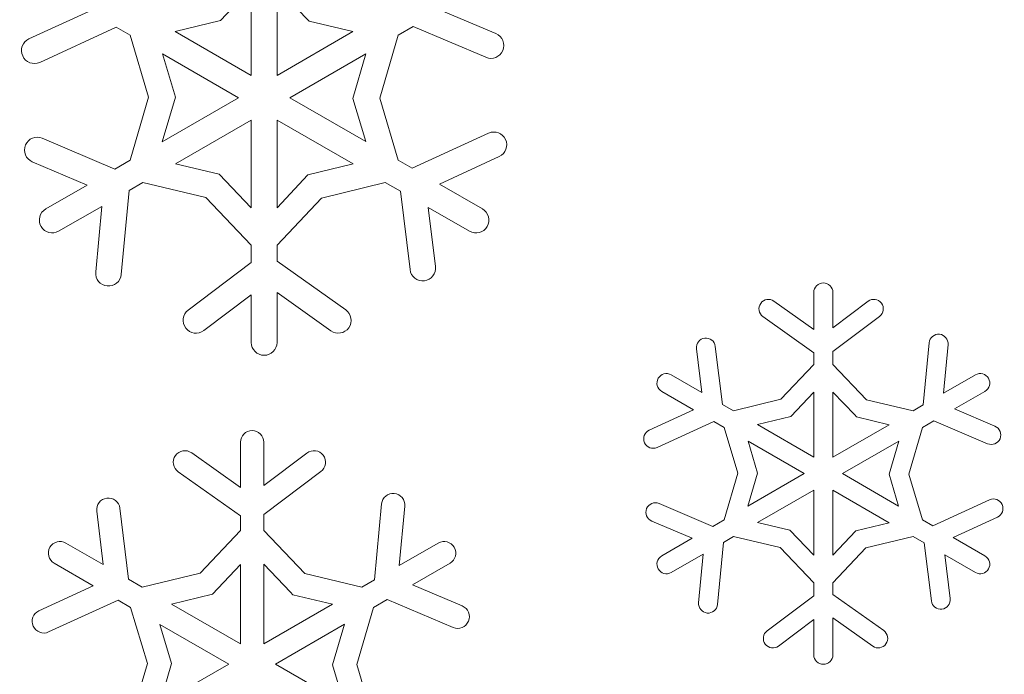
# Model space of a CAD drawing. Header units: centimetres. Extents: x -132 to 124, y -95 to 91.
# Tile 21 of 56: x -79.44 to -73.63, y 50.84 to 54.7. Entities that reach past the tile are written whole.
import ezdxf

# ---------------------------------------------------------------- set-up
doc = ezdxf.new("R2010")
doc.units = ezdxf.units.CM
doc.header["$MEASUREMENT"] = 0
doc.layers.add('Layer 1', color=7, linetype='Continuous')

msp = doc.modelspace()

# ---------------------------------------------------------------- linework, layer by layer
at = {"layer": 'Layer 1', "lineweight": 5}
for points, knots in [([(-79.38058, 54.58569), (-79.38058, 54.58569), (-79.02693, 54.74797), (-79.02693, 54.74797), (-79.02693, 54.74797), (-79.02693, 54.74797), (-79.2815, 54.89494), (-79.2815, 54.89494)], [0, 0, 0, 0, 0.3333333, 0.3333333, 0.3333333, 0.3333333, 1, 1, 1, 1]), ([(-76.7051, 54.89494), (-76.7051, 54.89494), (-76.94853, 54.75424), (-76.94853, 54.75424), (-76.94853, 54.75424), (-76.94853, 54.75424), (-76.6257, 54.6172), (-76.6257, 54.6172)], [0, 0, 0, 0, 0.3333333, 0.3333333, 0.3333333, 0.3333333, 1, 1, 1, 1]), ([(-78.5183, 54.62974), (-78.5183, 54.62974), (-78.06922, 54.37046), (-78.06922, 54.37046), (-78.06922, 54.37046), (-78.06922, 54.37046), (-78.06922, 54.88762), (-78.06922, 54.88762), (-78.06922, 54.88762), (-78.06922, 54.88762), (-78.25171, 54.69469), (-78.25171, 54.69469), (-78.25171, 54.69469), (-78.25171, 54.69469), (-78.5183, 54.62974), (-78.5183, 54.62974)], [0, 0, 0, 0, 0.2, 0.2, 0.2, 0.2, 0.4, 0.4, 0.4, 0.4, 0.6, 0.6, 0.6, 0.6, 1, 1, 1, 1]), ([(-77.91738, 54.88902), (-77.91738, 54.88902), (-77.91738, 54.37046), (-77.91738, 54.37046), (-77.91738, 54.37046), (-77.91738, 54.37046), (-77.46987, 54.62887), (-77.46987, 54.62887), (-77.46987, 54.62887), (-77.46987, 54.62887), (-77.72775, 54.69034), (-77.72775, 54.69034), (-77.72775, 54.69034), (-77.72775, 54.69034), (-77.74343, 54.7067), (-77.74343, 54.7067), (-77.74343, 54.7067), (-77.74343, 54.7067), (-77.91738, 54.88902), (-77.91738, 54.88902)], [0, 0, 0, 0, 0.1666667, 0.1666667, 0.1666667, 0.1666667, 0.3333333, 0.3333333, 0.3333333, 0.3333333, 0.5, 0.5, 0.5, 0.5, 0.6666667, 0.6666667, 0.6666667, 0.6666667, 1, 1, 1, 1]), ([(-79.30187, 54.00061), (-79.30187, 54.00061), (-78.87352, 53.81848), (-78.87352, 53.81848), (-78.87352, 53.81848), (-78.87352, 53.81848), (-78.78419, 53.87002), (-78.78419, 53.87002), (-78.78419, 53.87002), (-78.78419, 53.87002), (-78.67519, 54.24213), (-78.67519, 54.24213), (-78.67519, 54.24213), (-78.67519, 54.24213), (-78.78419, 54.6078), (-78.78419, 54.6078), (-78.78419, 54.6078), (-78.78419, 54.6078), (-78.86603, 54.65516), (-78.86603, 54.65516), (-78.86603, 54.65516), (-78.86603, 54.65516), (-79.31755, 54.44778), (-79.31755, 54.44778)], [0, 0, 0, 0, 0.1428571, 0.1428571, 0.1428571, 0.1428571, 0.2857143, 0.2857143, 0.2857143, 0.2857143, 0.4285714, 0.4285714, 0.4285714, 0.4285714, 0.5714286, 0.5714286, 0.5714286, 0.5714286, 0.7142857, 0.7142857, 0.7142857, 0.7142857, 1, 1, 1, 1]), ([(-76.68473, 54.47755), (-76.68473, 54.47755), (-77.11308, 54.65934), (-77.11308, 54.65934), (-77.11308, 54.65934), (-77.11308, 54.65934), (-77.20241, 54.6078), (-77.20241, 54.6078), (-77.20241, 54.6078), (-77.20241, 54.6078), (-77.31141, 54.23569), (-77.31141, 54.23569), (-77.31141, 54.23569), (-77.31141, 54.23569), (-77.20241, 53.87002), (-77.20241, 53.87002), (-77.20241, 53.87002), (-77.20241, 53.87002), (-77.12057, 53.82266), (-77.12057, 53.82266), (-77.12057, 53.82266), (-77.12057, 53.82266), (-76.66888, 54.03004), (-76.66888, 54.03004)], [0, 0, 0, 0, 0.1428571, 0.1428571, 0.1428571, 0.1428571, 0.2857143, 0.2857143, 0.2857143, 0.2857143, 0.4285714, 0.4285714, 0.4285714, 0.4285714, 0.5714286, 0.5714286, 0.5714286, 0.5714286, 0.7142857, 0.7142857, 0.7142857, 0.7142857, 1, 1, 1, 1]), ([(-76.6257, 54.6172), (-76.58704, 54.60083), (-76.56893, 54.55626), (-76.5853, 54.5176), (-76.5853, 54.5176), (-76.60167, 54.47912), (-76.64607, 54.46101), (-76.68473, 54.47755)], [0, 0, 0, 0, 0.3333333, 0.3333333, 0.3333333, 0.3333333, 1, 1, 1, 1]), ([(-79.31755, 54.44778), (-79.35568, 54.43054), (-79.4006, 54.44725), (-79.41784, 54.48539), (-79.41784, 54.48539), (-79.43543, 54.52335), (-79.41854, 54.56827), (-79.38058, 54.58569)], [0, 0, 0, 0, 0.3333333, 0.3333333, 0.3333333, 0.3333333, 1, 1, 1, 1]), ([(-78.59422, 53.97972), (-78.59422, 53.97972), (-78.14531, 54.239), (-78.14531, 54.239), (-78.14531, 54.239), (-78.14531, 54.239), (-78.59282, 54.4974), (-78.59282, 54.4974), (-78.59282, 54.4974), (-78.59282, 54.4974), (-78.51708, 54.24317), (-78.51708, 54.24317), (-78.51708, 54.24317), (-78.51708, 54.24317), (-78.59422, 53.97972), (-78.59422, 53.97972)], [0, 0, 0, 0, 0.2, 0.2, 0.2, 0.2, 0.4, 0.4, 0.4, 0.4, 0.6, 0.6, 0.6, 0.6, 1, 1, 1, 1]), ([(-77.39238, 54.4981), (-77.39238, 54.4981), (-77.84129, 54.239), (-77.84129, 54.239), (-77.84129, 54.239), (-77.84129, 54.239), (-77.39378, 53.98059), (-77.39378, 53.98059), (-77.39378, 53.98059), (-77.39378, 53.98059), (-77.46952, 54.23464), (-77.46952, 54.23464), (-77.46952, 54.23464), (-77.46952, 54.23464), (-77.39238, 54.4981), (-77.39238, 54.4981)], [0, 0, 0, 0, 0.2, 0.2, 0.2, 0.2, 0.4, 0.4, 0.4, 0.4, 0.6, 0.6, 0.6, 0.6, 1, 1, 1, 1]), ([(-78.06922, 53.58897), (-78.06922, 53.58897), (-78.06922, 54.10718), (-78.06922, 54.10718), (-78.06922, 54.10718), (-78.06922, 54.10718), (-78.5169, 53.84895), (-78.5169, 53.84895), (-78.5169, 53.84895), (-78.5169, 53.84895), (-78.25885, 53.78766), (-78.25885, 53.78766), (-78.25885, 53.78766), (-78.25885, 53.78766), (-78.06922, 53.58897), (-78.06922, 53.58897)], [0, 0, 0, 0, 0.2, 0.2, 0.2, 0.2, 0.4, 0.4, 0.4, 0.4, 0.6, 0.6, 0.6, 0.6, 1, 1, 1, 1]), ([(-77.46848, 53.84808), (-77.46848, 53.84808), (-77.91738, 54.10718), (-77.91738, 54.10718), (-77.91738, 54.10718), (-77.91738, 54.10718), (-77.91738, 53.59037), (-77.91738, 53.59037), (-77.91738, 53.59037), (-77.91738, 53.59037), (-77.73507, 53.7833), (-77.73507, 53.7833), (-77.73507, 53.7833), (-77.73507, 53.7833), (-77.46848, 53.84808), (-77.46848, 53.84808)], [0, 0, 0, 0, 0.2, 0.2, 0.2, 0.2, 0.4, 0.4, 0.4, 0.4, 0.6, 0.6, 0.6, 0.6, 1, 1, 1, 1]), ([(-76.66888, 54.03004), (-76.63092, 54.04728), (-76.586, 54.03074), (-76.56876, 53.9926), (-76.56876, 53.9926), (-76.55134, 53.95464), (-76.56806, 53.90955), (-76.60602, 53.89213)], [0, 0, 0, 0, 0.3333333, 0.3333333, 0.3333333, 0.3333333, 1, 1, 1, 1]), ([(-79.36108, 53.86079), (-79.39956, 53.87698), (-79.41767, 53.92156), (-79.4013, 53.96022), (-79.4013, 53.96022), (-79.38493, 53.9987), (-79.34053, 54.01681), (-79.30187, 54.00061)], [0, 0, 0, 0, 0.3333333, 0.3333333, 0.3333333, 0.3333333, 1, 1, 1, 1]), ([(-79.2815, 53.58305), (-79.2815, 53.58305), (-79.0379, 53.72358), (-79.0379, 53.72358), (-79.0379, 53.72358), (-79.0379, 53.72358), (-79.36108, 53.86079), (-79.36108, 53.86079)], [0, 0, 0, 0, 0.3333333, 0.3333333, 0.3333333, 0.3333333, 1, 1, 1, 1]), ([(-76.60602, 53.89213), (-76.60602, 53.89213), (-76.95967, 53.72984), (-76.95967, 53.72984), (-76.95967, 53.72984), (-76.95967, 53.72984), (-76.7051, 53.58305), (-76.7051, 53.58305)], [0, 0, 0, 0, 0.3333333, 0.3333333, 0.3333333, 0.3333333, 1, 1, 1, 1]), ([(-78.44098, 52.98649), (-78.44098, 52.98649), (-78.06922, 53.26649), (-78.06922, 53.26649), (-78.06922, 53.26649), (-78.06922, 53.26649), (-78.06922, 53.36957), (-78.06922, 53.36957), (-78.06922, 53.36957), (-78.06922, 53.36957), (-78.33703, 53.65009), (-78.33703, 53.65009), (-78.33703, 53.65009), (-78.33703, 53.65009), (-78.70844, 53.73838), (-78.70844, 53.73838), (-78.70844, 53.73838), (-78.70844, 53.73838), (-78.79011, 53.69119), (-78.79011, 53.69119), (-78.79011, 53.69119), (-78.79011, 53.69119), (-78.83643, 53.19649), (-78.83643, 53.19649)], [0, 0, 0, 0, 0.1428571, 0.1428571, 0.1428571, 0.1428571, 0.2857143, 0.2857143, 0.2857143, 0.2857143, 0.4285714, 0.4285714, 0.4285714, 0.4285714, 0.5714286, 0.5714286, 0.5714286, 0.5714286, 0.7142857, 0.7142857, 0.7142857, 0.7142857, 1, 1, 1, 1]), ([(-77.13258, 53.22505), (-77.13258, 53.22505), (-77.18918, 53.68684), (-77.18918, 53.68684), (-77.18918, 53.68684), (-77.18918, 53.68684), (-77.27833, 53.73838), (-77.27833, 53.73838), (-77.27833, 53.73838), (-77.27833, 53.73838), (-77.65532, 53.64679), (-77.65532, 53.64679), (-77.65532, 53.64679), (-77.65532, 53.64679), (-77.91738, 53.36975), (-77.91738, 53.36975), (-77.91738, 53.36975), (-77.91738, 53.36975), (-77.91738, 53.2752), (-77.91738, 53.2752), (-77.91738, 53.2752), (-77.91738, 53.2752), (-77.51218, 52.98771), (-77.51218, 52.98771)], [0, 0, 0, 0, 0.1428571, 0.1428571, 0.1428571, 0.1428571, 0.2857143, 0.2857143, 0.2857143, 0.2857143, 0.4285714, 0.4285714, 0.4285714, 0.4285714, 0.5714286, 0.5714286, 0.5714286, 0.5714286, 0.7142857, 0.7142857, 0.7142857, 0.7142857, 1, 1, 1, 1]), ([(-78.98705, 53.21094), (-78.98705, 53.21094), (-78.95083, 53.5982), (-78.95083, 53.5982), (-78.95083, 53.5982), (-78.95083, 53.5982), (-79.20558, 53.45141), (-79.20558, 53.45141)], [0, 0, 0, 0, 0.3333333, 0.3333333, 0.3333333, 0.3333333, 1, 1, 1, 1]), ([(-76.78102, 53.45141), (-76.78102, 53.45141), (-77.02462, 53.59194), (-77.02462, 53.59194), (-77.02462, 53.59194), (-77.02462, 53.59194), (-76.98196, 53.2435), (-76.98196, 53.2435)], [0, 0, 0, 0, 0.3333333, 0.3333333, 0.3333333, 0.3333333, 1, 1, 1, 1]), ([(-78.83643, 53.19649), (-78.84026, 53.15487), (-78.87735, 53.1244), (-78.91897, 53.12841), (-78.91897, 53.12841), (-78.96058, 53.13241), (-78.99106, 53.16933), (-78.98705, 53.21094)], [0, 0, 0, 0, 0.3333333, 0.3333333, 0.3333333, 0.3333333, 1, 1, 1, 1]), ([(-76.98196, 53.2435), (-76.97691, 53.20189), (-77.00634, 53.1641), (-77.04796, 53.15888), (-77.04796, 53.15888), (-77.0894, 53.15383), (-77.12736, 53.18343), (-77.13258, 53.22505)], [0, 0, 0, 0, 0.3333333, 0.3333333, 0.3333333, 0.3333333, 1, 1, 1, 1]), ([(-78.06922, 52.7953), (-78.06922, 52.7953), (-78.06922, 53.07652), (-78.06922, 53.07652), (-78.06922, 53.07652), (-78.06922, 53.07652), (-78.34957, 52.86547), (-78.34957, 52.86547)], [0, 0, 0, 0, 0.3333333, 0.3333333, 0.3333333, 0.3333333, 1, 1, 1, 1]), ([(-77.59994, 52.86408), (-77.59994, 52.86408), (-77.91738, 53.0894), (-77.91738, 53.0894), (-77.91738, 53.0894), (-77.91738, 53.0894), (-77.91738, 52.7953), (-77.91738, 52.7953)], [0, 0, 0, 0, 0.3333333, 0.3333333, 0.3333333, 0.3333333, 1, 1, 1, 1]), ([(-75.05053, 52.94766), (-75.07561, 52.9656), (-75.08153, 53.00077), (-75.06359, 53.02602), (-75.06359, 53.02602), (-75.04566, 53.05127), (-75.01066, 53.05719), (-74.98541, 53.03908)], [0, 0, 0, 0, 0.3333333, 0.3333333, 0.3333333, 0.3333333, 1, 1, 1, 1]), ([(-74.98541, 53.03908), (-74.98541, 53.03908), (-74.75051, 52.87244), (-74.75051, 52.87244), (-74.75051, 52.87244), (-74.75051, 52.87244), (-74.75051, 53.0901), (-74.75051, 53.0901)], [0, 0, 0, 0, 0.3333333, 0.3333333, 0.3333333, 0.3333333, 1, 1, 1, 1]), ([(-74.63785, 53.0901), (-74.63785, 53.0901), (-74.63785, 52.88201), (-74.63785, 52.88201), (-74.63785, 52.88201), (-74.63785, 52.88201), (-74.43046, 53.03821), (-74.43046, 53.03821)], [0, 0, 0, 0, 0.3333333, 0.3333333, 0.3333333, 0.3333333, 1, 1, 1, 1]), ([(-74.43046, 53.03821), (-74.40556, 53.05701), (-74.37039, 53.05196), (-74.35176, 53.02724), (-74.35176, 53.02724), (-74.33312, 53.00251), (-74.33782, 52.96734), (-74.36273, 52.94871)], [0, 0, 0, 0, 0.3333333, 0.3333333, 0.3333333, 0.3333333, 1, 1, 1, 1]), ([(-78.34957, 52.86547), (-78.38317, 52.84005), (-78.43071, 52.84684), (-78.45596, 52.8801), (-78.45596, 52.8801), (-78.48103, 52.91371), (-78.47459, 52.96124), (-78.44098, 52.98649)], [0, 0, 0, 0, 0.3333333, 0.3333333, 0.3333333, 0.3333333, 1, 1, 1, 1]), ([(-77.51218, 52.98771), (-77.47805, 52.96333), (-77.47004, 52.91614), (-77.49425, 52.88201), (-77.49425, 52.88201), (-77.51863, 52.84788), (-77.56582, 52.83988), (-77.59994, 52.86408)], [0, 0, 0, 0, 0.3333333, 0.3333333, 0.3333333, 0.3333333, 1, 1, 1, 1]), ([(-75.33158, 52.77196), (-75.33158, 52.77196), (-75.28961, 52.42998), (-75.28961, 52.42998), (-75.28961, 52.42998), (-75.28961, 52.42998), (-75.22344, 52.39184), (-75.22344, 52.39184), (-75.22344, 52.39184), (-75.22344, 52.39184), (-74.94449, 52.45975), (-74.94449, 52.45975), (-74.94449, 52.45975), (-74.94449, 52.45975), (-74.75051, 52.66488), (-74.75051, 52.66488), (-74.75051, 52.66488), (-74.75051, 52.66488), (-74.75051, 52.73488), (-74.75051, 52.73488), (-74.75051, 52.73488), (-74.75051, 52.73488), (-75.05053, 52.94766), (-75.05053, 52.94766)], [0, 0, 0, 0, 0.1428571, 0.1428571, 0.1428571, 0.1428571, 0.2857143, 0.2857143, 0.2857143, 0.2857143, 0.4285714, 0.4285714, 0.4285714, 0.4285714, 0.5714286, 0.5714286, 0.5714286, 0.5714286, 0.7142857, 0.7142857, 0.7142857, 0.7142857, 1, 1, 1, 1]), ([(-74.36273, 52.94871), (-74.36273, 52.94871), (-74.63785, 52.74132), (-74.63785, 52.74132), (-74.63785, 52.74132), (-74.63785, 52.74132), (-74.63785, 52.66505), (-74.63785, 52.66505), (-74.63785, 52.66505), (-74.63785, 52.66505), (-74.43969, 52.45732), (-74.43969, 52.45732), (-74.43969, 52.45732), (-74.43969, 52.45732), (-74.16492, 52.39184), (-74.16492, 52.39184), (-74.16492, 52.39184), (-74.16492, 52.39184), (-74.10432, 52.42684), (-74.10432, 52.42684), (-74.10432, 52.42684), (-74.10432, 52.42684), (-74.07002, 52.79303), (-74.07002, 52.79303)], [0, 0, 0, 0, 0.1428571, 0.1428571, 0.1428571, 0.1428571, 0.2857143, 0.2857143, 0.2857143, 0.2857143, 0.4285714, 0.4285714, 0.4285714, 0.4285714, 0.5714286, 0.5714286, 0.5714286, 0.5714286, 0.7142857, 0.7142857, 0.7142857, 0.7142857, 1, 1, 1, 1]), ([(-75.44302, 52.75821), (-75.44667, 52.78903), (-75.42491, 52.81706), (-75.39409, 52.8209), (-75.39409, 52.8209), (-75.36327, 52.82455), (-75.33523, 52.80279), (-75.33158, 52.77196)], [0, 0, 0, 0, 0.3333333, 0.3333333, 0.3333333, 0.3333333, 1, 1, 1, 1]), ([(-74.07002, 52.79303), (-74.06723, 52.82403), (-74.03972, 52.84649), (-74.0089, 52.84353), (-74.0089, 52.84353), (-73.97808, 52.84057), (-73.95544, 52.81341), (-73.9584, 52.78241)], [0, 0, 0, 0, 0.3333333, 0.3333333, 0.3333333, 0.3333333, 1, 1, 1, 1]), ([(-75.59172, 52.60445), (-75.59172, 52.60445), (-75.4115, 52.50032), (-75.4115, 52.50032), (-75.4115, 52.50032), (-75.4115, 52.50032), (-75.44302, 52.75821), (-75.44302, 52.75821)], [0, 0, 0, 0, 0.3333333, 0.3333333, 0.3333333, 0.3333333, 1, 1, 1, 1]), ([(-73.9584, 52.78241), (-73.9584, 52.78241), (-73.98522, 52.49562), (-73.98522, 52.49562), (-73.98522, 52.49562), (-73.98522, 52.49562), (-73.79663, 52.60445), (-73.79663, 52.60445)], [0, 0, 0, 0, 0.3333333, 0.3333333, 0.3333333, 0.3333333, 1, 1, 1, 1]), ([(-75.7211, 52.27814), (-75.7211, 52.27814), (-75.45939, 52.39829), (-75.45939, 52.39829), (-75.45939, 52.39829), (-75.45939, 52.39829), (-75.64779, 52.50694), (-75.64779, 52.50694)], [0, 0, 0, 0, 0.3333333, 0.3333333, 0.3333333, 0.3333333, 1, 1, 1, 1]), ([(-75.08292, 52.3107), (-75.08292, 52.3107), (-74.75051, 52.11881), (-74.75051, 52.11881), (-74.75051, 52.11881), (-74.75051, 52.11881), (-74.75051, 52.50154), (-74.75051, 52.50154), (-74.75051, 52.50154), (-74.75051, 52.50154), (-74.88546, 52.35876), (-74.88546, 52.35876), (-74.88546, 52.35876), (-74.88546, 52.35876), (-75.08292, 52.3107), (-75.08292, 52.3107)], [0, 0, 0, 0, 0.2, 0.2, 0.2, 0.2, 0.4, 0.4, 0.4, 0.4, 0.6, 0.6, 0.6, 0.6, 1, 1, 1, 1]), ([(-74.63785, 52.50259), (-74.63785, 52.50259), (-74.63785, 52.11881), (-74.63785, 52.11881), (-74.63785, 52.11881), (-74.63785, 52.11881), (-74.30666, 52.31), (-74.30666, 52.31), (-74.30666, 52.31), (-74.30666, 52.31), (-74.49767, 52.35562), (-74.49767, 52.35562), (-74.49767, 52.35562), (-74.49767, 52.35562), (-74.50934, 52.36781), (-74.50934, 52.36781), (-74.50934, 52.36781), (-74.50934, 52.36781), (-74.63785, 52.50259), (-74.63785, 52.50259)], [0, 0, 0, 0, 0.1666667, 0.1666667, 0.1666667, 0.1666667, 0.3333333, 0.3333333, 0.3333333, 0.3333333, 0.5, 0.5, 0.5, 0.5, 0.6666667, 0.6666667, 0.6666667, 0.6666667, 1, 1, 1, 1]), ([(-73.74056, 52.50694), (-73.74056, 52.50694), (-73.92079, 52.40299), (-73.92079, 52.40299), (-73.92079, 52.40299), (-73.92079, 52.40299), (-73.68171, 52.3013), (-73.68171, 52.3013)], [0, 0, 0, 0, 0.3333333, 0.3333333, 0.3333333, 0.3333333, 1, 1, 1, 1]), ([(-75.66294, 51.84491), (-75.66294, 51.84491), (-75.34585, 51.71013), (-75.34585, 51.71013), (-75.34585, 51.71013), (-75.34585, 51.71013), (-75.27968, 51.74826), (-75.27968, 51.74826), (-75.27968, 51.74826), (-75.27968, 51.74826), (-75.19889, 52.02391), (-75.19889, 52.02391), (-75.19889, 52.02391), (-75.19889, 52.02391), (-75.27968, 52.29451), (-75.27968, 52.29451), (-75.27968, 52.29451), (-75.27968, 52.29451), (-75.34028, 52.32951), (-75.34028, 52.32951), (-75.34028, 52.32951), (-75.34028, 52.32951), (-75.67461, 52.17592), (-75.67461, 52.17592)], [0, 0, 0, 0, 0.1428571, 0.1428571, 0.1428571, 0.1428571, 0.2857143, 0.2857143, 0.2857143, 0.2857143, 0.4285714, 0.4285714, 0.4285714, 0.4285714, 0.5714286, 0.5714286, 0.5714286, 0.5714286, 0.7142857, 0.7142857, 0.7142857, 0.7142857, 1, 1, 1, 1]), ([(-73.72559, 52.19786), (-73.72559, 52.19786), (-74.04268, 52.33264), (-74.04268, 52.33264), (-74.04268, 52.33264), (-74.04268, 52.33264), (-74.10867, 52.29451), (-74.10867, 52.29451), (-74.10867, 52.29451), (-74.10867, 52.29451), (-74.18947, 52.01886), (-74.18947, 52.01886), (-74.18947, 52.01886), (-74.18947, 52.01886), (-74.10867, 51.74826), (-74.10867, 51.74826), (-74.10867, 51.74826), (-74.10867, 51.74826), (-74.04808, 51.71327), (-74.04808, 51.71327), (-74.04808, 51.71327), (-74.04808, 51.71327), (-73.71375, 51.86685), (-73.71375, 51.86685)], [0, 0, 0, 0, 0.1428571, 0.1428571, 0.1428571, 0.1428571, 0.2857143, 0.2857143, 0.2857143, 0.2857143, 0.4285714, 0.4285714, 0.4285714, 0.4285714, 0.5714286, 0.5714286, 0.5714286, 0.5714286, 0.7142857, 0.7142857, 0.7142857, 0.7142857, 1, 1, 1, 1]), ([(-73.68171, 52.3013), (-73.65298, 52.28928), (-73.63974, 52.25637), (-73.65176, 52.22764), (-73.65176, 52.22764), (-73.66395, 52.19908), (-73.69686, 52.18585), (-73.72559, 52.19786)], [0, 0, 0, 0, 0.3333333, 0.3333333, 0.3333333, 0.3333333, 1, 1, 1, 1]), ([(-75.67461, 52.17592), (-75.70282, 52.16321), (-75.73608, 52.17558), (-75.74879, 52.20361), (-75.74879, 52.20361), (-75.76185, 52.23199), (-75.74948, 52.26525), (-75.7211, 52.27814)], [0, 0, 0, 0, 0.3333333, 0.3333333, 0.3333333, 0.3333333, 1, 1, 1, 1]), ([(-78.50036, 52.03209), (-78.53118, 52.05421), (-78.53867, 52.09704), (-78.51656, 52.12786), (-78.51656, 52.12786), (-78.49462, 52.15886), (-78.45161, 52.166), (-78.42078, 52.14406)], [0, 0, 0, 0, 0.3333333, 0.3333333, 0.3333333, 0.3333333, 1, 1, 1, 1]), ([(-78.42078, 52.14406), (-78.42078, 52.14406), (-78.13313, 51.93998), (-78.13313, 51.93998), (-78.13313, 51.93998), (-78.13313, 51.93998), (-78.13313, 52.2064), (-78.13313, 52.2064)], [0, 0, 0, 0, 0.3333333, 0.3333333, 0.3333333, 0.3333333, 1, 1, 1, 1]), ([(-77.99539, 52.2064), (-77.99539, 52.2064), (-77.99539, 51.95165), (-77.99539, 51.95165), (-77.99539, 51.95165), (-77.99539, 51.95165), (-77.74134, 52.14301), (-77.74134, 52.14301)], [0, 0, 0, 0, 0.3333333, 0.3333333, 0.3333333, 0.3333333, 1, 1, 1, 1]), ([(-77.74134, 52.14301), (-77.71086, 52.16582), (-77.66785, 52.1599), (-77.64487, 52.12961), (-77.64487, 52.12961), (-77.62206, 52.09931), (-77.62815, 52.05612), (-77.65845, 52.03331)], [0, 0, 0, 0, 0.3333333, 0.3333333, 0.3333333, 0.3333333, 1, 1, 1, 1]), ([(-75.13899, 51.82941), (-75.13899, 51.82941), (-74.80675, 52.02147), (-74.80675, 52.02147), (-74.80675, 52.02147), (-74.80675, 52.02147), (-75.13812, 52.21266), (-75.13812, 52.21266), (-75.13812, 52.21266), (-75.13812, 52.21266), (-75.08188, 52.02461), (-75.08188, 52.02461), (-75.08188, 52.02461), (-75.08188, 52.02461), (-75.13899, 51.82941), (-75.13899, 51.82941)], [0, 0, 0, 0, 0.2, 0.2, 0.2, 0.2, 0.4, 0.4, 0.4, 0.4, 0.6, 0.6, 0.6, 0.6, 1, 1, 1, 1]), ([(-74.24937, 52.21336), (-74.24937, 52.21336), (-74.5816, 52.02147), (-74.5816, 52.02147), (-74.5816, 52.02147), (-74.5816, 52.02147), (-74.25024, 51.82993), (-74.25024, 51.82993), (-74.25024, 51.82993), (-74.25024, 51.82993), (-74.30648, 52.01816), (-74.30648, 52.01816), (-74.30648, 52.01816), (-74.30648, 52.01816), (-74.24937, 52.21336), (-74.24937, 52.21336)], [0, 0, 0, 0, 0.2, 0.2, 0.2, 0.2, 0.4, 0.4, 0.4, 0.4, 0.6, 0.6, 0.6, 0.6, 1, 1, 1, 1]), ([(-78.84444, 51.81705), (-78.84444, 51.81705), (-78.79325, 51.39827), (-78.79325, 51.39827), (-78.79325, 51.39827), (-78.79325, 51.39827), (-78.7121, 51.3516), (-78.7121, 51.3516), (-78.7121, 51.3516), (-78.7121, 51.3516), (-78.37046, 51.43466), (-78.37046, 51.43466), (-78.37046, 51.43466), (-78.37046, 51.43466), (-78.13313, 51.68593), (-78.13313, 51.68593), (-78.13313, 51.68593), (-78.13313, 51.68593), (-78.13313, 51.7716), (-78.13313, 51.7716), (-78.13313, 51.7716), (-78.13313, 51.7716), (-78.50036, 52.03209), (-78.50036, 52.03209)], [0, 0, 0, 0, 0.1428571, 0.1428571, 0.1428571, 0.1428571, 0.2857143, 0.2857143, 0.2857143, 0.2857143, 0.4285714, 0.4285714, 0.4285714, 0.4285714, 0.5714286, 0.5714286, 0.5714286, 0.5714286, 0.7142857, 0.7142857, 0.7142857, 0.7142857, 1, 1, 1, 1]), ([(-77.65845, 52.03331), (-77.65845, 52.03331), (-77.99539, 51.77943), (-77.99539, 51.77943), (-77.99539, 51.77943), (-77.99539, 51.77943), (-77.99539, 51.6861), (-77.99539, 51.6861), (-77.99539, 51.6861), (-77.99539, 51.6861), (-77.75265, 51.4317), (-77.75265, 51.4317), (-77.75265, 51.4317), (-77.75265, 51.4317), (-77.41606, 51.3516), (-77.41606, 51.3516), (-77.41606, 51.3516), (-77.41606, 51.3516), (-77.34206, 51.39461), (-77.34206, 51.39461), (-77.34206, 51.39461), (-77.34206, 51.39461), (-77.3001, 51.84282), (-77.3001, 51.84282)], [0, 0, 0, 0, 0.1428571, 0.1428571, 0.1428571, 0.1428571, 0.2857143, 0.2857143, 0.2857143, 0.2857143, 0.4285714, 0.4285714, 0.4285714, 0.4285714, 0.5714286, 0.5714286, 0.5714286, 0.5714286, 0.7142857, 0.7142857, 0.7142857, 0.7142857, 1, 1, 1, 1]), ([(-78.98096, 51.80016), (-78.98566, 51.83777), (-78.95884, 51.87224), (-78.92106, 51.87677), (-78.92106, 51.87677), (-78.88344, 51.88147), (-78.84914, 51.85483), (-78.84444, 51.81705)], [0, 0, 0, 0, 0.3333333, 0.3333333, 0.3333333, 0.3333333, 1, 1, 1, 1]), ([(-77.3001, 51.84282), (-77.29661, 51.8806), (-77.26318, 51.90829), (-77.22539, 51.90463), (-77.22539, 51.90463), (-77.18761, 51.90115), (-77.15992, 51.86754), (-77.1634, 51.82993)], [0, 0, 0, 0, 0.3333333, 0.3333333, 0.3333333, 0.3333333, 1, 1, 1, 1]), ([(-74.75051, 51.54018), (-74.75051, 51.54018), (-74.75051, 51.92396), (-74.75051, 51.92396), (-74.75051, 51.92396), (-74.75051, 51.92396), (-75.08188, 51.73259), (-75.08188, 51.73259), (-75.08188, 51.73259), (-75.08188, 51.73259), (-74.89086, 51.68715), (-74.89086, 51.68715), (-74.89086, 51.68715), (-74.89086, 51.68715), (-74.75051, 51.54018), (-74.75051, 51.54018)], [0, 0, 0, 0, 0.2, 0.2, 0.2, 0.2, 0.4, 0.4, 0.4, 0.4, 0.6, 0.6, 0.6, 0.6, 1, 1, 1, 1]), ([(-74.30544, 51.7319), (-74.30544, 51.7319), (-74.63785, 51.92396), (-74.63785, 51.92396), (-74.63785, 51.92396), (-74.63785, 51.92396), (-74.63785, 51.54105), (-74.63785, 51.54105), (-74.63785, 51.54105), (-74.63785, 51.54105), (-74.50307, 51.68401), (-74.50307, 51.68401), (-74.50307, 51.68401), (-74.50307, 51.68401), (-74.30544, 51.7319), (-74.30544, 51.7319)], [0, 0, 0, 0, 0.2, 0.2, 0.2, 0.2, 0.4, 0.4, 0.4, 0.4, 0.6, 0.6, 0.6, 0.6, 1, 1, 1, 1]), ([(-73.71375, 51.86685), (-73.68571, 51.87956), (-73.65228, 51.86719), (-73.63957, 51.83916), (-73.63957, 51.83916), (-73.62651, 51.81078), (-73.63905, 51.77769), (-73.66726, 51.76463)], [0, 0, 0, 0, 0.3333333, 0.3333333, 0.3333333, 0.3333333, 1, 1, 1, 1]), ([(-77.1634, 51.82993), (-77.1634, 51.82993), (-77.19631, 51.47871), (-77.19631, 51.47871), (-77.19631, 51.47871), (-77.19631, 51.47871), (-76.96559, 51.61175), (-76.96559, 51.61175)], [0, 0, 0, 0, 0.3333333, 0.3333333, 0.3333333, 0.3333333, 1, 1, 1, 1]), ([(-75.70665, 51.7413), (-75.7352, 51.75349), (-75.74861, 51.7864), (-75.7366, 51.81496), (-75.7366, 51.81496), (-75.72458, 51.84369), (-75.6915, 51.85692), (-75.66294, 51.84491)], [0, 0, 0, 0, 0.3333333, 0.3333333, 0.3333333, 0.3333333, 1, 1, 1, 1]), ([(-79.16292, 51.61175), (-79.16292, 51.61175), (-78.94213, 51.48446), (-78.94213, 51.48446), (-78.94213, 51.48446), (-78.94213, 51.48446), (-78.98096, 51.80016), (-78.98096, 51.80016)], [0, 0, 0, 0, 0.3333333, 0.3333333, 0.3333333, 0.3333333, 1, 1, 1, 1]), ([(-73.66726, 51.76463), (-73.66726, 51.76463), (-73.92897, 51.64448), (-73.92897, 51.64448), (-73.92897, 51.64448), (-73.92897, 51.64448), (-73.74056, 51.53565), (-73.74056, 51.53565)], [0, 0, 0, 0, 0.3333333, 0.3333333, 0.3333333, 0.3333333, 1, 1, 1, 1]), ([(-75.64779, 51.53565), (-75.64779, 51.53565), (-75.46774, 51.63978), (-75.46774, 51.63978), (-75.46774, 51.63978), (-75.46774, 51.63978), (-75.70665, 51.7413), (-75.70665, 51.7413)], [0, 0, 0, 0, 0.3333333, 0.3333333, 0.3333333, 0.3333333, 1, 1, 1, 1]), ([(-75.02563, 51.09406), (-75.02563, 51.09406), (-74.75051, 51.30128), (-74.75051, 51.30128), (-74.75051, 51.30128), (-74.75051, 51.30128), (-74.75051, 51.37772), (-74.75051, 51.37772), (-74.75051, 51.37772), (-74.75051, 51.37772), (-74.94884, 51.58528), (-74.94884, 51.58528), (-74.94884, 51.58528), (-74.94884, 51.58528), (-75.22362, 51.65075), (-75.22362, 51.65075), (-75.22362, 51.65075), (-75.22362, 51.65075), (-75.28404, 51.61575), (-75.28404, 51.61575), (-75.28404, 51.61575), (-75.28404, 51.61575), (-75.31834, 51.24974), (-75.31834, 51.24974)], [0, 0, 0, 0, 0.1428571, 0.1428571, 0.1428571, 0.1428571, 0.2857143, 0.2857143, 0.2857143, 0.2857143, 0.4285714, 0.4285714, 0.4285714, 0.4285714, 0.5714286, 0.5714286, 0.5714286, 0.5714286, 0.7142857, 0.7142857, 0.7142857, 0.7142857, 1, 1, 1, 1]), ([(-74.05696, 51.27063), (-74.05696, 51.27063), (-74.09875, 51.61262), (-74.09875, 51.61262), (-74.09875, 51.61262), (-74.09875, 51.61262), (-74.16492, 51.65075), (-74.16492, 51.65075), (-74.16492, 51.65075), (-74.16492, 51.65075), (-74.44404, 51.58284), (-74.44404, 51.58284), (-74.44404, 51.58284), (-74.44404, 51.58284), (-74.63785, 51.37772), (-74.63785, 51.37772), (-74.63785, 51.37772), (-74.63785, 51.37772), (-74.63785, 51.30789), (-74.63785, 51.30789), (-74.63785, 51.30789), (-74.63785, 51.30789), (-74.33782, 51.09511), (-74.33782, 51.09511)], [0, 0, 0, 0, 0.1428571, 0.1428571, 0.1428571, 0.1428571, 0.2857143, 0.2857143, 0.2857143, 0.2857143, 0.4285714, 0.4285714, 0.4285714, 0.4285714, 0.5714286, 0.5714286, 0.5714286, 0.5714286, 0.7142857, 0.7142857, 0.7142857, 0.7142857, 1, 1, 1, 1]), ([(-75.42996, 51.26018), (-75.42996, 51.26018), (-75.40314, 51.54697), (-75.40314, 51.54697), (-75.40314, 51.54697), (-75.40314, 51.54697), (-75.59172, 51.43832), (-75.59172, 51.43832)], [0, 0, 0, 0, 0.3333333, 0.3333333, 0.3333333, 0.3333333, 1, 1, 1, 1]), ([(-73.79663, 51.43832), (-73.79663, 51.43832), (-73.97703, 51.54227), (-73.97703, 51.54227), (-73.97703, 51.54227), (-73.97703, 51.54227), (-73.94534, 51.28439), (-73.94534, 51.28439)], [0, 0, 0, 0, 0.3333333, 0.3333333, 0.3333333, 0.3333333, 1, 1, 1, 1]), ([(-79.32155, 51.21212), (-79.32155, 51.21212), (-79.00098, 51.35944), (-79.00098, 51.35944), (-79.00098, 51.35944), (-79.00098, 51.35944), (-79.23187, 51.49264), (-79.23187, 51.49264)], [0, 0, 0, 0, 0.3333333, 0.3333333, 0.3333333, 0.3333333, 1, 1, 1, 1]), ([(-78.54006, 51.25217), (-78.54006, 51.25217), (-78.13313, 51.01727), (-78.13313, 51.01727), (-78.13313, 51.01727), (-78.13313, 51.01727), (-78.13313, 51.48585), (-78.13313, 51.48585), (-78.13313, 51.48585), (-78.13313, 51.48585), (-78.29837, 51.31103), (-78.29837, 51.31103), (-78.29837, 51.31103), (-78.29837, 51.31103), (-78.54006, 51.25217), (-78.54006, 51.25217)], [0, 0, 0, 0, 0.2, 0.2, 0.2, 0.2, 0.4, 0.4, 0.4, 0.4, 0.6, 0.6, 0.6, 0.6, 1, 1, 1, 1]), ([(-77.99539, 51.48707), (-77.99539, 51.48707), (-77.99539, 51.01727), (-77.99539, 51.01727), (-77.99539, 51.01727), (-77.99539, 51.01727), (-77.58984, 51.25148), (-77.58984, 51.25148), (-77.58984, 51.25148), (-77.58984, 51.25148), (-77.82352, 51.3072), (-77.82352, 51.3072), (-77.82352, 51.3072), (-77.82352, 51.3072), (-77.8378, 51.322), (-77.8378, 51.322), (-77.8378, 51.322), (-77.8378, 51.322), (-77.99539, 51.48707), (-77.99539, 51.48707)], [0, 0, 0, 0, 0.1666667, 0.1666667, 0.1666667, 0.1666667, 0.3333333, 0.3333333, 0.3333333, 0.3333333, 0.5, 0.5, 0.5, 0.5, 0.6666667, 0.6666667, 0.6666667, 0.6666667, 1, 1, 1, 1]), ([(-76.89664, 51.49264), (-76.89664, 51.49264), (-77.11743, 51.36518), (-77.11743, 51.36518), (-77.11743, 51.36518), (-77.11743, 51.36518), (-76.82455, 51.24068), (-76.82455, 51.24068)], [0, 0, 0, 0, 0.3333333, 0.3333333, 0.3333333, 0.3333333, 1, 1, 1, 1]), ([(-79.25033, 50.68173), (-79.25033, 50.68173), (-78.86203, 50.517), (-78.86203, 50.517), (-78.86203, 50.517), (-78.86203, 50.517), (-78.78106, 50.56367), (-78.78106, 50.56367), (-78.78106, 50.56367), (-78.78106, 50.56367), (-78.68233, 50.90113), (-78.68233, 50.90113), (-78.68233, 50.90113), (-78.68233, 50.90113), (-78.78106, 51.23232), (-78.78106, 51.23232), (-78.78106, 51.23232), (-78.78106, 51.23232), (-78.85524, 51.27516), (-78.85524, 51.27516), (-78.85524, 51.27516), (-78.85524, 51.27516), (-79.26461, 51.08727), (-79.26461, 51.08727)], [0, 0, 0, 0, 0.1428571, 0.1428571, 0.1428571, 0.1428571, 0.2857143, 0.2857143, 0.2857143, 0.2857143, 0.4285714, 0.4285714, 0.4285714, 0.4285714, 0.5714286, 0.5714286, 0.5714286, 0.5714286, 0.7142857, 0.7142857, 0.7142857, 0.7142857, 1, 1, 1, 1]), ([(-76.87818, 51.11409), (-76.87818, 51.11409), (-77.26649, 51.27899), (-77.26649, 51.27899), (-77.26649, 51.27899), (-77.26649, 51.27899), (-77.34746, 51.23232), (-77.34746, 51.23232), (-77.34746, 51.23232), (-77.34746, 51.23232), (-77.44636, 50.89504), (-77.44636, 50.89504), (-77.44636, 50.89504), (-77.44636, 50.89504), (-77.34746, 50.56367), (-77.34746, 50.56367), (-77.34746, 50.56367), (-77.34746, 50.56367), (-77.27328, 50.52083), (-77.27328, 50.52083), (-77.27328, 50.52083), (-77.27328, 50.52083), (-76.86408, 50.70872), (-76.86408, 50.70872)], [0, 0, 0, 0, 0.1428571, 0.1428571, 0.1428571, 0.1428571, 0.2857143, 0.2857143, 0.2857143, 0.2857143, 0.4285714, 0.4285714, 0.4285714, 0.4285714, 0.5714286, 0.5714286, 0.5714286, 0.5714286, 0.7142857, 0.7142857, 0.7142857, 0.7142857, 1, 1, 1, 1]), ([(-76.82455, 51.24068), (-76.78955, 51.22605), (-76.77336, 51.18566), (-76.78798, 51.15066), (-76.78798, 51.15066), (-76.80296, 51.11566), (-76.84336, 51.09929), (-76.87818, 51.11409)], [0, 0, 0, 0, 0.3333333, 0.3333333, 0.3333333, 0.3333333, 1, 1, 1, 1]), ([(-75.31834, 51.24974), (-75.3213, 51.21891), (-75.34864, 51.1961), (-75.37946, 51.19906), (-75.37946, 51.19906), (-75.41028, 51.20202), (-75.43292, 51.22936), (-75.42996, 51.26018)], [0, 0, 0, 0, 0.3333333, 0.3333333, 0.3333333, 0.3333333, 1, 1, 1, 1]), ([(-73.94534, 51.28439), (-73.94168, 51.25374), (-73.96345, 51.22571), (-73.99444, 51.22187), (-73.99444, 51.22187), (-74.02509, 51.21787), (-74.05313, 51.23981), (-74.05696, 51.27063)], [0, 0, 0, 0, 0.3333333, 0.3333333, 0.3333333, 0.3333333, 1, 1, 1, 1]), ([(-79.26461, 51.08727), (-79.29891, 51.0716), (-79.33983, 51.08675), (-79.35551, 51.12123), (-79.35551, 51.12123), (-79.37135, 51.15571), (-79.3562, 51.19645), (-79.32155, 51.21212)], [0, 0, 0, 0, 0.3333333, 0.3333333, 0.3333333, 0.3333333, 1, 1, 1, 1]), ([(-78.60902, 50.6631), (-78.60902, 50.6631), (-78.20191, 50.898), (-78.20191, 50.898), (-78.20191, 50.898), (-78.20191, 50.898), (-78.6078, 51.1322), (-78.6078, 51.1322), (-78.6078, 51.1322), (-78.6078, 51.1322), (-78.53902, 50.90183), (-78.53902, 50.90183), (-78.53902, 50.90183), (-78.53902, 50.90183), (-78.60902, 50.6631), (-78.60902, 50.6631)], [0, 0, 0, 0, 0.2, 0.2, 0.2, 0.2, 0.4, 0.4, 0.4, 0.4, 0.6, 0.6, 0.6, 0.6, 1, 1, 1, 1]), ([(-77.5195, 51.1329), (-77.5195, 51.1329), (-77.92661, 50.898), (-77.92661, 50.898), (-77.92661, 50.898), (-77.92661, 50.898), (-77.52072, 50.66379), (-77.52072, 50.66379), (-77.52072, 50.66379), (-77.52072, 50.66379), (-77.5895, 50.89417), (-77.5895, 50.89417), (-77.5895, 50.89417), (-77.5895, 50.89417), (-77.5195, 51.1329), (-77.5195, 51.1329)], [0, 0, 0, 0, 0.2, 0.2, 0.2, 0.2, 0.4, 0.4, 0.4, 0.4, 0.6, 0.6, 0.6, 0.6, 1, 1, 1, 1]), ([(-74.75051, 50.95267), (-74.75051, 50.95267), (-74.75051, 51.16076), (-74.75051, 51.16076), (-74.75051, 51.16076), (-74.75051, 51.16076), (-74.95807, 51.00456), (-74.95807, 51.00456)], [0, 0, 0, 0, 0.3333333, 0.3333333, 0.3333333, 0.3333333, 1, 1, 1, 1]), ([(-74.40295, 51.00352), (-74.40295, 51.00352), (-74.63785, 51.17033), (-74.63785, 51.17033), (-74.63785, 51.17033), (-74.63785, 51.17033), (-74.63785, 50.95267), (-74.63785, 50.95267)], [0, 0, 0, 0, 0.3333333, 0.3333333, 0.3333333, 0.3333333, 1, 1, 1, 1]), ([(-74.95807, 51.00456), (-74.98262, 50.98576), (-75.01797, 50.99081), (-75.03678, 51.01536), (-75.03678, 51.01536), (-75.05541, 51.04026), (-75.05053, 51.07543), (-75.02563, 51.09406)], [0, 0, 0, 0, 0.3333333, 0.3333333, 0.3333333, 0.3333333, 1, 1, 1, 1]), ([(-74.33782, 51.09511), (-74.31275, 51.077), (-74.30666, 51.042), (-74.32477, 51.01675), (-74.32477, 51.01675), (-74.3427, 50.9915), (-74.3777, 50.98558), (-74.40295, 51.00352)], [0, 0, 0, 0, 0.3333333, 0.3333333, 0.3333333, 0.3333333, 1, 1, 1, 1])]:
    msp.add_open_spline(points, degree=3, knots=knots, dxfattribs=at)
for points in [[(-79.30936, 53.47927), (-79.33026, 53.51532), (-79.31772, 53.56199), (-79.2815, 53.58305)], [(-76.7051, 53.58305), (-76.66888, 53.56199), (-76.65652, 53.51532), (-76.67724, 53.47927)], [(-79.20558, 53.45141), (-79.24163, 53.43034), (-79.28829, 53.44288), (-79.30936, 53.47927)], [(-76.67724, 53.47927), (-76.69813, 53.44288), (-76.74497, 53.43034), (-76.78102, 53.45141)], [(-74.75051, 53.0901), (-74.75051, 53.12109), (-74.72526, 53.14634), (-74.69409, 53.14634)], [(-74.69409, 53.14634), (-74.66327, 53.14634), (-74.63785, 53.12109), (-74.63785, 53.0901)], [(-77.9933, 52.71938), (-78.03509, 52.71938), (-78.06922, 52.75351), (-78.06922, 52.7953)], [(-77.91738, 52.7953), (-77.91738, 52.75351), (-77.95151, 52.71938), (-77.9933, 52.71938)], [(-75.64779, 52.50694), (-75.67461, 52.52244), (-75.68401, 52.55709), (-75.66834, 52.58391)], [(-75.66834, 52.58391), (-75.65302, 52.61072), (-75.61836, 52.61978), (-75.59172, 52.60445)], [(-73.79663, 52.60445), (-73.76999, 52.61978), (-73.73552, 52.61072), (-73.71984, 52.58391)], [(-73.71984, 52.58391), (-73.70435, 52.55709), (-73.71375, 52.52244), (-73.74056, 52.50694)], [(-78.13313, 52.2064), (-78.13313, 52.24436), (-78.10213, 52.27535), (-78.06417, 52.27535)], [(-78.06417, 52.27535), (-78.02638, 52.27535), (-77.99539, 52.24436), (-77.99539, 52.2064)], [(-79.23187, 51.49264), (-79.26461, 51.51145), (-79.27593, 51.55376), (-79.25712, 51.58667)], [(-79.25712, 51.58667), (-79.23814, 51.61941), (-79.19583, 51.6309), (-79.16292, 51.61175)], [(-76.96559, 51.61175), (-76.93268, 51.6309), (-76.89055, 51.61941), (-76.87139, 51.58667)], [(-76.87139, 51.58667), (-76.85259, 51.55376), (-76.8639, 51.51145), (-76.89664, 51.49264)], [(-75.66834, 51.45886), (-75.68401, 51.48568), (-75.67461, 51.52016), (-75.64779, 51.53565)], [(-73.74056, 51.53565), (-73.71375, 51.52016), (-73.70435, 51.48568), (-73.71984, 51.45886)], [(-75.59172, 51.43832), (-75.61836, 51.42282), (-75.65302, 51.43205), (-75.66834, 51.45886)], [(-73.71984, 51.45886), (-73.73552, 51.43205), (-73.76999, 51.42282), (-73.79663, 51.43832)], [(-74.69409, 50.89643), (-74.72526, 50.89643), (-74.75051, 50.92168), (-74.75051, 50.95267)], [(-74.63785, 50.95267), (-74.63785, 50.92168), (-74.66327, 50.89643), (-74.69409, 50.89643)]]:
    msp.add_open_spline(points, degree=3, dxfattribs=at)

doc.saveas('drawing.dxf')
